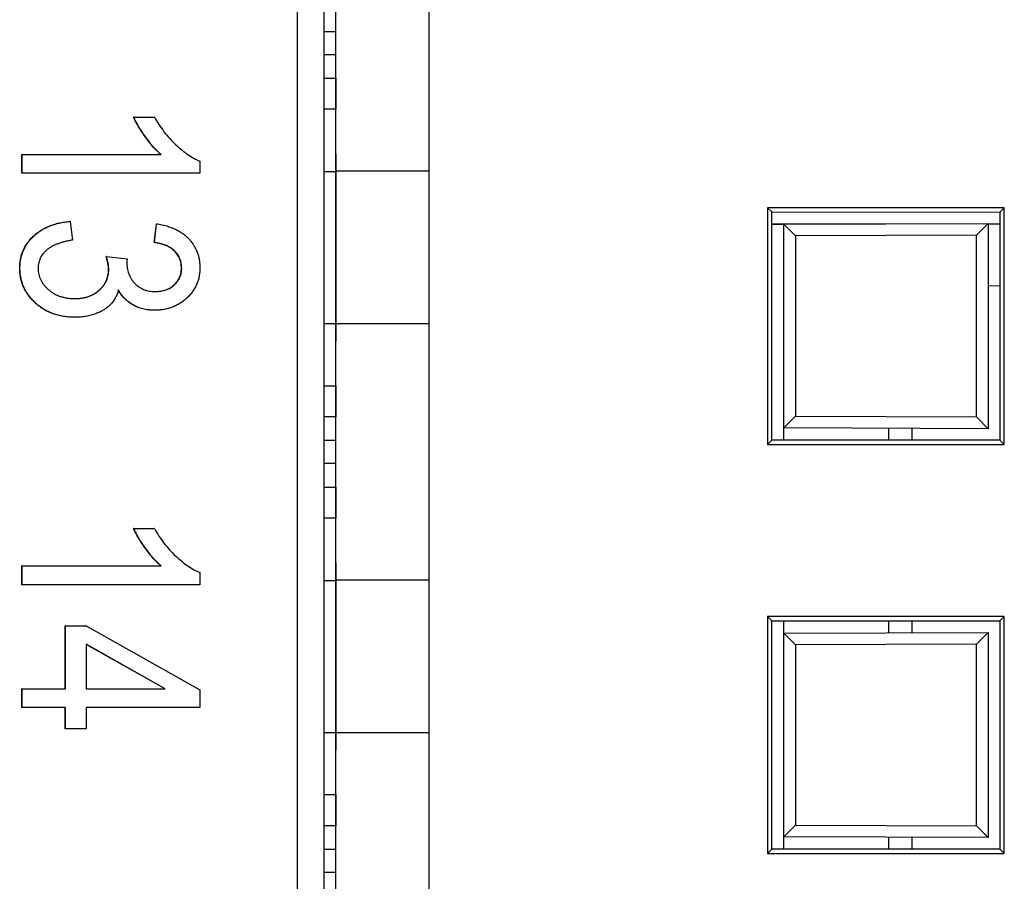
# Model space of a CAD drawing. Header units: millimetres. Extents: x 0 to 840, y 0 to 594.
# Tile 48 of 77: x 393.29 to 401.72, y 328.52 to 335.9. Entities that reach past the tile are written whole.
import ezdxf

# ---------------------------------------------------------------- set-up
doc = ezdxf.new("R2010")
doc.units = ezdxf.units.MM
doc.header["$LTSCALE"] = 2
doc.linetypes.add('SLD-Solid', pattern=[0])

msp = doc.modelspace()

# ---------------------------------------------------------------- linework, layer by layer
at = {"color": 7, "linetype": 'SLD-Solid', "lineweight": 25}
for p, q in [((395.6612, 342.6957), (395.6612, 307.6957)), ((395.894, 307.6957), (395.894, 342.6957)), ((395.994, 334.5996), (395.994, 336.7919)), ((396.794, 334.5996), (396.794, 336.7919)), ((395.994, 335.7957), (395.994, 335.9957)), ((395.894, 335.7957), (395.994, 335.7957)), ((395.994, 335.5957), (395.994, 335.7957)), ((395.994, 335.5957), (395.894, 335.5957)), ((395.994, 335.3957), (395.994, 335.5957)), ((395.894, 335.3957), (395.994, 335.3957)), ((395.994, 335.3957), (395.994, 335.1289)), ((395.994, 335.1289), (395.894, 335.1289)), ((395.994, 334.5957), (395.994, 335.1289)), ((394.2622, 335.0614), (394.4377, 335.0614)), ((394.2644, 335.0614), (394.2622, 335.0614)), ((394.2644, 335.0614), (394.44, 335.0614)), ((394.44, 335.0614), (394.4377, 335.0614)), ((395.994, 334.5957), (395.994, 334.7457)), ((395.994, 334.7457), (395.994, 333.1457)), ((393.3064, 334.7412), (394.4962, 334.7412)), ((393.3064, 334.5811), (393.3064, 334.7412)), ((393.3087, 334.7412), (393.3064, 334.7412)), ((393.3087, 334.7412), (394.4985, 334.7412)), ((393.3087, 334.5811), (393.3087, 334.7412)), ((394.4985, 334.7412), (394.4962, 334.7412)), ((394.8301, 334.6849), (394.8301, 334.5811)), ((393.3087, 334.5811), (393.3064, 334.5811)), ((394.8301, 334.5811), (393.3087, 334.5811)), ((395.894, 334.5957), (395.994, 334.5957)), ((395.994, 333.2919), (395.994, 334.5996)), ((396.794, 334.5996), (395.994, 334.5996)), ((396.794, 333.2919), (396.794, 334.5996)), ((399.6898, 334.2864), (399.6898, 332.2596)), ((401.7166, 334.2864), (399.6898, 334.2864)), ((399.6898, 334.2864), (399.7264, 334.2499)), ((399.7264, 334.2499), (401.6795, 334.2493)), ((399.7264, 332.2961), (399.7264, 334.2499)), ((401.7166, 334.2864), (401.6795, 334.2493)), ((401.6795, 334.2493), (401.6795, 332.2967)), ((401.7166, 332.2596), (401.7166, 334.2864)), ((393.7183, 334.169), (393.7161, 334.169)), ((393.7183, 334.169), (393.7378, 334.0089)), ((394.4377, 333.9889), (394.4572, 334.149)), ((394.44, 333.9889), (394.4595, 334.149)), ((394.4595, 334.149), (394.4572, 334.149)), ((399.7264, 334.148), (400.7032, 334.148)), ((399.7264, 334.1446), (399.8282, 334.1449)), ((399.8282, 334.1449), (401.5782, 334.151)), ((399.8282, 334.1449), (399.9279, 334.0453)), ((399.8282, 332.401), (399.8282, 334.1449)), ((401.5782, 334.151), (401.4779, 334.0507)), ((401.5782, 334.151), (401.5782, 332.3949)), ((401.5782, 334.148), (401.6795, 334.148)), ((394.44, 333.9889), (394.4377, 333.9889)), ((401.4779, 334.0507), (399.9279, 334.0453)), ((399.9279, 334.0453), (399.9279, 332.5007)), ((401.4779, 332.4953), (401.4779, 334.0507)), ((394.0291, 333.8688), (394.0269, 333.8688)), ((394.0291, 333.8688), (394.2059, 333.8488)), ((394.2059, 333.8488), (394.2038, 333.8247)), ((393.2892, 333.7697), (393.2869, 333.7697)), ((394.0499, 333.7584), (394.0476, 333.7584)), ((394.674, 333.7675), (394.6718, 333.7675)), ((401.5782, 333.6196), (401.6795, 333.6187)), ((394.4391, 333.4085), (394.4368, 333.4085)), ((393.7613, 333.3485), (393.759, 333.3485)), ((395.894, 333.2957), (395.994, 333.2957)), ((395.994, 332.7625), (395.994, 333.2957)), ((395.994, 333.1457), (395.994, 333.2957)), ((395.994, 331.0996), (395.994, 333.2919)), ((396.794, 333.2919), (395.994, 333.2919)), ((396.794, 331.0996), (396.794, 333.2919)), ((395.894, 332.7625), (395.994, 332.7625)), ((395.994, 332.7625), (395.994, 332.4957)), ((395.994, 332.4957), (395.894, 332.4957)), ((395.994, 332.2957), (395.994, 332.4957)), ((399.9279, 332.5007), (399.8282, 332.401)), ((399.9279, 332.5007), (401.4779, 332.4953)), ((401.4779, 332.4953), (401.5782, 332.3949)), ((401.5782, 332.3949), (399.8282, 332.401)), ((399.8282, 332.2961), (399.8282, 332.401)), ((400.7282, 332.2964), (400.7282, 332.3979)), ((395.894, 332.2957), (395.994, 332.2957)), ((395.994, 332.0957), (395.994, 332.2957)), ((399.6898, 332.2596), (399.7264, 332.2961)), ((399.6898, 332.2596), (401.7166, 332.2596)), ((401.6795, 332.2967), (399.7264, 332.2961)), ((401.7166, 332.2596), (401.6795, 332.2967)), ((395.994, 332.0957), (395.894, 332.0957)), ((395.994, 331.8957), (395.994, 332.0957)), ((395.894, 331.8957), (395.994, 331.8957)), ((395.994, 331.8957), (395.994, 331.6289)), ((395.994, 331.6289), (395.894, 331.6289)), ((395.994, 331.0957), (395.994, 331.6289)), ((394.2622, 331.5401), (394.4377, 331.5401)), ((394.2644, 331.5401), (394.2622, 331.5401)), ((394.2644, 331.5401), (394.44, 331.5401)), ((394.44, 331.5401), (394.4377, 331.5401)), ((393.3064, 331.2199), (394.4962, 331.2199)), ((393.3064, 331.0598), (393.3064, 331.2199)), ((393.3087, 331.2199), (393.3064, 331.2199)), ((393.3087, 331.0598), (393.3087, 331.2199)), ((393.3087, 331.2199), (394.4985, 331.2199)), ((394.4985, 331.2199), (394.4962, 331.2199)), ((395.994, 331.0957), (395.994, 331.2457)), ((395.994, 331.2457), (395.994, 329.6457)), ((394.8301, 331.1636), (394.8301, 331.0598)), ((393.3087, 331.0598), (393.3064, 331.0598)), ((394.8301, 331.0598), (393.3087, 331.0598)), ((395.894, 331.0957), (395.994, 331.0957)), ((395.994, 329.7919), (395.994, 331.0996)), ((396.794, 331.0996), (395.994, 331.0996)), ((396.794, 329.7919), (396.794, 331.0996)), ((399.6898, 330.7864), (399.6898, 328.7596)), ((401.7166, 330.7864), (399.6898, 330.7864)), ((399.6898, 330.7864), (399.7264, 330.7499)), ((401.7166, 330.7864), (401.6795, 330.7493)), ((401.7166, 328.7596), (401.7166, 330.7864)), ((393.677, 330.7078), (393.8526, 330.7078)), ((393.677, 330.1674), (393.677, 330.7078)), ((393.6793, 330.7078), (393.677, 330.7078)), ((393.6793, 330.1674), (393.6793, 330.7078)), ((393.6793, 330.7078), (393.8548, 330.7078)), ((393.8548, 330.7078), (393.8526, 330.7078)), ((393.8548, 330.7078), (394.8301, 330.1584)), ((399.7264, 328.7961), (399.7264, 330.7499)), ((399.7264, 330.7499), (401.6795, 330.7493)), ((399.8282, 330.6449), (399.8282, 330.7498)), ((400.7282, 330.6481), (400.7282, 330.7496)), ((401.6795, 330.7493), (401.6795, 328.7967)), ((399.8282, 330.6449), (401.5782, 330.651)), ((399.8282, 330.6449), (399.9279, 330.5453)), ((399.8282, 328.901), (399.8282, 330.6449)), ((401.5782, 330.651), (401.4779, 330.5507)), ((401.5782, 330.651), (401.5782, 328.8949)), ((394.5335, 330.1674), (393.8548, 330.5499)), ((393.8548, 330.5499), (393.8548, 330.1674)), ((394.5313, 330.1674), (393.8548, 330.5486)), ((401.4779, 330.5507), (399.9279, 330.5453)), ((399.9279, 330.5453), (399.9279, 329.0007)), ((401.4779, 328.9953), (401.4779, 330.5507)), ((393.3064, 330.1674), (393.677, 330.1674)), ((393.3064, 330.0073), (393.3064, 330.1674)), ((393.3087, 330.1674), (393.3064, 330.1674)), ((393.3087, 330.1674), (393.6793, 330.1674)), ((393.3087, 330.0073), (393.3087, 330.1674)), ((393.6793, 330.1674), (393.677, 330.1674)), ((393.8548, 330.1674), (394.5335, 330.1674)), ((393.8548, 330.1674), (394.5313, 330.1674)), ((394.5335, 330.1674), (394.5313, 330.1674)), ((394.8301, 330.1584), (394.8301, 330.0073)), ((393.3087, 330.0073), (393.3064, 330.0073)), ((393.6793, 330.0073), (393.3087, 330.0073)), ((393.677, 329.8272), (393.677, 330.0073)), ((393.6793, 329.8272), (393.6793, 330.0073)), ((394.8301, 330.0073), (393.8548, 330.0073)), ((393.8548, 330.0073), (393.8548, 329.8272)), ((393.6793, 329.8272), (393.677, 329.8272)), ((393.8548, 329.8272), (393.6793, 329.8272)), ((395.894, 329.7957), (395.994, 329.7957)), ((395.994, 329.2625), (395.994, 329.7957)), ((395.994, 329.6457), (395.994, 329.7957)), ((395.994, 327.5996), (395.994, 329.7919)), ((396.794, 329.7919), (395.994, 329.7919)), ((396.794, 327.5996), (396.794, 329.7919)), ((395.894, 329.2625), (395.994, 329.2625)), ((395.994, 329.2625), (395.994, 328.9957)), ((395.994, 328.9957), (395.894, 328.9957)), ((395.994, 328.7957), (395.994, 328.9957)), ((399.9279, 329.0007), (399.8282, 328.901)), ((399.9279, 329.0007), (401.4779, 328.9953)), ((401.4779, 328.9953), (401.5782, 328.8949)), ((401.5782, 328.8949), (399.8282, 328.901)), ((399.8282, 328.7961), (399.8282, 328.901)), ((400.7282, 328.7964), (400.7282, 328.8979)), ((395.894, 328.7957), (395.994, 328.7957)), ((395.994, 328.5957), (395.994, 328.7957)), ((399.6898, 328.7596), (399.7264, 328.7961)), ((399.6898, 328.7596), (401.7166, 328.7596)), ((401.6795, 328.7967), (399.7264, 328.7961)), ((401.7166, 328.7596), (401.6795, 328.7967)), ((395.994, 328.5957), (395.894, 328.5957)), ((395.994, 328.3957), (395.994, 328.5957))]:
    msp.add_line(p, q, dxfattribs=at)
at = {"color": 8, "linetype": 'SLD-Solid', "lineweight": 25}
for p, q in [((400.9248, 332.3972), (400.9248, 332.2965)), ((400.9248, 330.7495), (400.9248, 330.6488)), ((400.9248, 328.8972), (400.9248, 328.7965))]:
    msp.add_line(p, q, dxfattribs=at)
at = {"color": 7, "linetype": 'SLD-Solid', "lineweight": 25}
for points, knots in [([(394.4962, 334.7412), (394.4852, 334.751), (394.4623, 334.7714), (394.4298, 334.8068), (394.3963, 334.8462), (394.3638, 334.8898), (394.3326, 334.9343), (394.3052, 334.9782), (394.2814, 335.0199), (394.2684, 335.0479), (394.2622, 335.0614)], [0, 0, 0, 0, 0.111569, 0.231228, 0.361627, 0.501035, 0.640157, 0.769329, 0.889276, 1, 1, 1, 1]), ([(394.4985, 334.7412), (394.4874, 334.751), (394.4646, 334.7714), (394.4321, 334.8068), (394.3986, 334.8462), (394.366, 334.8898), (394.3349, 334.9343), (394.3075, 334.9782), (394.2836, 335.0199), (394.2706, 335.0479), (394.2644, 335.0614)], [0, 0, 0, 0, 0.111569, 0.231228, 0.361627, 0.501035, 0.640157, 0.769329, 0.889276, 1, 1, 1, 1]), ([(394.44, 335.0614), (394.4526, 335.0398), (394.4779, 334.9968), (394.5216, 334.9365), (394.5687, 334.8796), (394.6198, 334.8277), (394.6726, 334.7812), (394.7251, 334.7414), (394.7771, 334.7087), (394.8128, 334.6926), (394.8301, 334.6849)], [0, 0, 0, 0, 0.135284, 0.26941, 0.402801, 0.536191, 0.665211, 0.785343, 0.896318, 1, 1, 1, 1]), ([(393.2869, 333.7697), (393.2873, 333.7828), (393.2879, 333.8087), (393.2936, 333.8468), (393.3027, 333.8833), (393.3157, 333.9181), (393.3319, 333.9517), (393.3521, 333.9835), (393.3758, 334.0138), (393.4031, 334.0424), (393.4335, 334.0685), (393.4664, 334.0921), (393.5017, 334.113), (393.54, 334.1299), (393.5804, 334.1444), (393.6233, 334.156), (393.6688, 334.1645), (393.7001, 334.1675), (393.716, 334.169)], [0, 0, 0, 0, 0.0599547, 0.1180979, 0.1750457, 0.2314535, 0.2877812, 0.3455248, 0.4040166, 0.4651873, 0.5272598, 0.5893651, 0.6527983, 0.7177066, 0.7841456, 0.8529711, 0.924943, 1, 1, 1, 1]), ([(393.2892, 333.7697), (393.2895, 333.7828), (393.2902, 333.8087), (393.2959, 333.8468), (393.3049, 333.8833), (393.3179, 333.9181), (393.3341, 333.9517), (393.3543, 333.9835), (393.3781, 334.0138), (393.4053, 334.0424), (393.4358, 334.0685), (393.4686, 334.0921), (393.504, 334.113), (393.5423, 334.1299), (393.5827, 334.1444), (393.6256, 334.156), (393.671, 334.1645), (393.7023, 334.1675), (393.7183, 334.169)], [0, 0, 0, 0, 0.0599547, 0.1180979, 0.1750457, 0.2314535, 0.2877812, 0.3455248, 0.4040166, 0.4651873, 0.5272598, 0.5893651, 0.6527983, 0.7177066, 0.7841456, 0.8529711, 0.924943, 1, 1, 1, 1]), ([(394.4595, 334.149), (394.4743, 334.1464), (394.5033, 334.1413), (394.5451, 334.1306), (394.5841, 334.1179), (394.6201, 334.1025), (394.6535, 334.085), (394.6841, 334.0652), (394.7121, 334.0434), (394.7367, 334.0188), (394.7587, 333.9926), (394.7776, 333.9649), (394.794, 333.9361), (394.8071, 333.9058), (394.8175, 333.8742), (394.8248, 333.8412), (394.8291, 333.8069), (394.8298, 333.7837), (394.8301, 333.7719)], [0, 0, 0, 0, 0.078734, 0.153587, 0.224356, 0.29211, 0.357093, 0.419768, 0.480649, 0.54028, 0.598948, 0.656032, 0.712334, 0.768115, 0.824627, 0.881743, 0.940019, 1, 1, 1, 1]), ([(393.7378, 334.0089), (393.726, 334.0068), (393.703, 334.0028), (393.6699, 333.9949), (393.6389, 333.9863), (393.6103, 333.9762), (393.5839, 333.9653), (393.5598, 333.9532), (393.538, 333.9397), (393.5185, 333.9251), (393.5012, 333.9093), (393.4862, 333.8924), (393.4736, 333.8744), (393.463, 333.8553), (393.4552, 333.8348), (393.4493, 333.8133), (393.446, 333.7906), (393.4455, 333.7751), (393.4452, 333.7672)], [0, 0, 0, 0, 0.087015, 0.16956, 0.246923, 0.320217, 0.388752, 0.453783, 0.515052, 0.573662, 0.629076, 0.682899, 0.734725, 0.786273, 0.837947, 0.890063, 0.943825, 1, 1, 1, 1]), ([(394.6718, 333.7675), (394.6712, 333.7814), (394.6699, 333.8086), (394.6582, 333.8474), (394.6402, 333.8831), (394.6186, 333.9092), (394.5981, 333.9276), (394.5809, 333.9406), (394.5617, 333.9522), (394.5404, 333.962), (394.5176, 333.9714), (394.4925, 333.9781), (394.4659, 333.9848), (394.4473, 333.9875), (394.4377, 333.9889)], [0, 0, 0, 0, 0.1157651, 0.2252032, 0.3349431, 0.4481581, 0.5071195, 0.5672859, 0.6306225, 0.6965576, 0.7662657, 0.8400942, 0.9174811, 1, 1, 1, 1]), ([(394.674, 333.7675), (394.6734, 333.7814), (394.6722, 333.8086), (394.6604, 333.8474), (394.6424, 333.8831), (394.6208, 333.9092), (394.6004, 333.9276), (394.5831, 333.9406), (394.5639, 333.9522), (394.5426, 333.962), (394.5198, 333.9714), (394.4947, 333.9781), (394.4681, 333.9848), (394.4495, 333.9875), (394.44, 333.9889)], [0, 0, 0, 0, 0.1157651, 0.2252032, 0.3349431, 0.4481581, 0.5071195, 0.5672859, 0.6306225, 0.6965576, 0.7662657, 0.8400942, 0.9174811, 1, 1, 1, 1]), ([(394.0476, 333.7584), (394.0474, 333.7663), (394.0469, 333.783), (394.0424, 333.8093), (394.0362, 333.8384), (394.0301, 333.8583), (394.0269, 333.8688)], [0, 0, 0, 0, 0.208161, 0.443743, 0.707986, 1, 1, 1, 1]), ([(394.0499, 333.7584), (394.0496, 333.7663), (394.0491, 333.783), (394.0447, 333.8093), (394.0385, 333.8384), (394.0324, 333.8583), (394.0291, 333.8688)], [0, 0, 0, 0, 0.208161, 0.443743, 0.707986, 1, 1, 1, 1]), ([(394.2038, 333.8247), (394.2039, 333.8154), (394.2041, 333.7973), (394.2078, 333.7708), (394.2127, 333.7455), (394.2201, 333.7217), (394.2293, 333.699), (394.2409, 333.6779), (394.2544, 333.658), (394.2699, 333.6396), (394.2874, 333.6231), (394.3061, 333.6083), (394.3264, 333.5961), (394.348, 333.5859), (394.371, 333.5782), (394.3953, 333.5725), (394.4212, 333.5695), (394.4388, 333.5689), (394.4479, 333.5686)], [0, 0, 0, 0, 0.0690292, 0.1346993, 0.198856, 0.2606365, 0.3203849, 0.3807685, 0.4403355, 0.5007888, 0.5611226, 0.6214315, 0.6808572, 0.74052, 0.8018025, 0.8653664, 0.9309403, 1, 1, 1, 1]), ([(393.759, 333.3485), (393.742, 333.3488), (393.7089, 333.3494), (393.6603, 333.3556), (393.6141, 333.3651), (393.57, 333.3786), (393.5286, 333.3961), (393.4894, 333.4177), (393.4526, 333.4429), (393.4186, 333.4719), (393.3881, 333.5037), (393.3609, 333.5369), (393.3381, 333.572), (393.3192, 333.6085), (393.3049, 333.6466), (393.2944, 333.6862), (393.2882, 333.7275), (393.2874, 333.7555), (393.2869, 333.7697)], [0, 0, 0, 0, 0.0729982, 0.1425151, 0.2102807, 0.2755109, 0.3397595, 0.4026893, 0.4662962, 0.5298896, 0.5925946, 0.6527762, 0.711658, 0.7689098, 0.8256141, 0.8826238, 0.940512, 1, 1, 1, 1]), ([(393.7613, 333.3485), (393.7443, 333.3488), (393.7111, 333.3494), (393.6625, 333.3556), (393.6163, 333.3651), (393.5723, 333.3786), (393.5308, 333.3961), (393.4917, 333.4177), (393.4548, 333.4429), (393.4208, 333.4719), (393.3903, 333.5037), (393.3631, 333.5369), (393.3403, 333.572), (393.3214, 333.6085), (393.3071, 333.6466), (393.2966, 333.6862), (393.2905, 333.7275), (393.2896, 333.7555), (393.2892, 333.7697)], [0, 0, 0, 0, 0.0729982, 0.1425151, 0.2102807, 0.2755109, 0.3397595, 0.4026893, 0.4662962, 0.5298896, 0.5925946, 0.6527762, 0.711658, 0.7689098, 0.8256141, 0.8826238, 0.940512, 1, 1, 1, 1]), ([(393.4452, 333.7672), (393.4454, 333.7585), (393.4457, 333.7415), (393.4504, 333.7165), (393.4568, 333.6922), (393.4669, 333.669), (393.4792, 333.6466), (393.494, 333.6249), (393.5124, 333.6047), (393.5326, 333.585), (393.555, 333.5669), (393.5794, 333.5513), (393.6056, 333.5381), (393.6332, 333.5271), (393.6626, 333.5191), (393.6933, 333.5126), (393.7258, 333.5094), (393.748, 333.5088), (393.7594, 333.5086)], [0, 0, 0, 0, 0.0565024, 0.1110564, 0.1655087, 0.220329, 0.2757408, 0.3332851, 0.3929748, 0.4555092, 0.5194402, 0.5835877, 0.6480552, 0.7143507, 0.7813228, 0.8513325, 0.9237956, 1, 1, 1, 1]), ([(393.7572, 333.5086), (393.7679, 333.5089), (393.7886, 333.5094), (393.819, 333.5125), (393.8478, 333.518), (393.875, 333.5263), (393.9008, 333.5362), (393.9249, 333.5487), (393.9473, 333.5636), (393.9679, 333.5803), (393.9865, 333.5989), (394.003, 333.6184), (394.0168, 333.6393), (394.0283, 333.6609), (394.0367, 333.684), (394.0433, 333.7078), (394.0469, 333.7328), (394.0474, 333.7498), (394.0476, 333.7584)], [0, 0, 0, 0, 0.0755317, 0.1470578, 0.2158553, 0.2825051, 0.3471197, 0.4107715, 0.4731814, 0.5355995, 0.5966026, 0.656248, 0.7136688, 0.769949, 0.8261511, 0.8828292, 0.940268, 1, 1, 1, 1]), ([(393.7594, 333.5086), (393.7701, 333.5089), (393.7909, 333.5094), (393.8213, 333.5125), (393.8501, 333.518), (393.8772, 333.5263), (393.9031, 333.5362), (393.9271, 333.5487), (393.9496, 333.5636), (393.9702, 333.5803), (393.9887, 333.5989), (394.0053, 333.6184), (394.019, 333.6393), (394.0306, 333.6609), (394.0389, 333.684), (394.0455, 333.7078), (394.0492, 333.7328), (394.0496, 333.7498), (394.0499, 333.7584)], [0, 0, 0, 0, 0.0755317, 0.1470578, 0.2158553, 0.2825051, 0.3471197, 0.4107715, 0.4731814, 0.5355995, 0.5966026, 0.656248, 0.7136688, 0.769949, 0.8261511, 0.8828292, 0.940268, 1, 1, 1, 1]), ([(394.8301, 333.7719), (394.8297, 333.7594), (394.829, 333.735), (394.8236, 333.6991), (394.8152, 333.6645), (394.803, 333.6314), (394.7868, 333.6001), (394.7679, 333.5698), (394.7452, 333.541), (394.7192, 333.5141), (394.6906, 333.4894), (394.66, 333.4678), (394.6278, 333.4492), (394.5935, 333.4344), (394.5574, 333.4229), (394.5196, 333.4144), (394.4799, 333.4093), (394.4529, 333.4088), (394.4391, 333.4085)], [0, 0, 0, 0, 0.061722, 0.121428, 0.180226, 0.23843, 0.296817, 0.356015, 0.417175, 0.480545, 0.54415, 0.607086, 0.669928, 0.732369, 0.796429, 0.862167, 0.929503, 1, 1, 1, 1]), ([(394.4457, 333.5686), (394.4619, 333.5693), (394.493, 333.5707), (394.5374, 333.5813), (394.5766, 333.5997), (394.6102, 333.6251), (394.6373, 333.6557), (394.6575, 333.6898), (394.6696, 333.7277), (394.671, 333.7541), (394.6718, 333.7675)], [0, 0, 0, 0, 0.146093, 0.280765, 0.407853, 0.533013, 0.654305, 0.768539, 0.88212, 1, 1, 1, 1]), ([(394.4479, 333.5686), (394.4641, 333.5693), (394.4952, 333.5707), (394.5396, 333.5813), (394.5789, 333.5997), (394.6124, 333.6251), (394.6395, 333.6557), (394.6598, 333.6898), (394.6718, 333.7277), (394.6733, 333.7541), (394.674, 333.7675)], [0, 0, 0, 0, 0.146093, 0.280765, 0.407853, 0.533013, 0.654305, 0.768539, 0.88212, 1, 1, 1, 1]), ([(394.1328, 333.5821), (394.1291, 333.5699), (394.122, 333.5463), (394.106, 333.5136), (394.0875, 333.4838), (394.0652, 333.4572), (394.0392, 333.4335), (394.0094, 333.4124), (393.9753, 333.3943), (393.9379, 333.3779), (393.8972, 333.365), (393.8541, 333.3551), (393.8084, 333.3495), (393.7772, 333.3488), (393.7613, 333.3485)], [0, 0, 0, 0, 0.078766, 0.153899, 0.226583, 0.298345, 0.371388, 0.447855, 0.529393, 0.616012, 0.707098, 0.80074, 0.89809, 1, 1, 1, 1]), ([(394.4368, 333.4085), (394.4201, 333.409), (394.3875, 333.4099), (394.3402, 333.419), (394.2958, 333.4334), (394.2546, 333.4535), (394.2169, 333.4785), (394.1835, 333.5085), (394.1539, 333.5428), (394.1384, 333.5689), (394.1305, 333.5821)], [0, 0, 0, 0, 0.136264, 0.266121, 0.391535, 0.515483, 0.637212, 0.757167, 0.877123, 1, 1, 1, 1]), ([(394.4391, 333.4085), (394.4224, 333.409), (394.3897, 333.4099), (394.3424, 333.419), (394.298, 333.4334), (394.2569, 333.4535), (394.2191, 333.4785), (394.1858, 333.5085), (394.1562, 333.5428), (394.1406, 333.5689), (394.1328, 333.5821)], [0, 0, 0, 0, 0.136264, 0.266121, 0.391535, 0.515483, 0.637212, 0.757167, 0.877123, 1, 1, 1, 1]), ([(394.4962, 331.2199), (394.4852, 331.2297), (394.4623, 331.2501), (394.4298, 331.2855), (394.3963, 331.3249), (394.3638, 331.3686), (394.3326, 331.413), (394.3052, 331.457), (394.2814, 331.4987), (394.2684, 331.5267), (394.2622, 331.5401)], [0, 0, 0, 0, 0.111569, 0.231228, 0.361627, 0.501035, 0.640157, 0.769329, 0.889276, 1, 1, 1, 1]), ([(394.4985, 331.2199), (394.4874, 331.2297), (394.4646, 331.2501), (394.4321, 331.2855), (394.3986, 331.3249), (394.366, 331.3686), (394.3349, 331.413), (394.3075, 331.457), (394.2836, 331.4987), (394.2706, 331.5267), (394.2644, 331.5401)], [0, 0, 0, 0, 0.111569, 0.231228, 0.361627, 0.501035, 0.640157, 0.769329, 0.889276, 1, 1, 1, 1]), ([(394.44, 331.5401), (394.4526, 331.5185), (394.4779, 331.4755), (394.5216, 331.4153), (394.5687, 331.3583), (394.6198, 331.3064), (394.6726, 331.26), (394.7251, 331.2201), (394.7771, 331.1874), (394.8128, 331.1714), (394.8301, 331.1636)], [0, 0, 0, 0, 0.135284, 0.26941, 0.402801, 0.536191, 0.665211, 0.785343, 0.896318, 1, 1, 1, 1])]:
    msp.add_open_spline(points, degree=3, knots=knots, dxfattribs=at)

doc.saveas('drawing.dxf')
